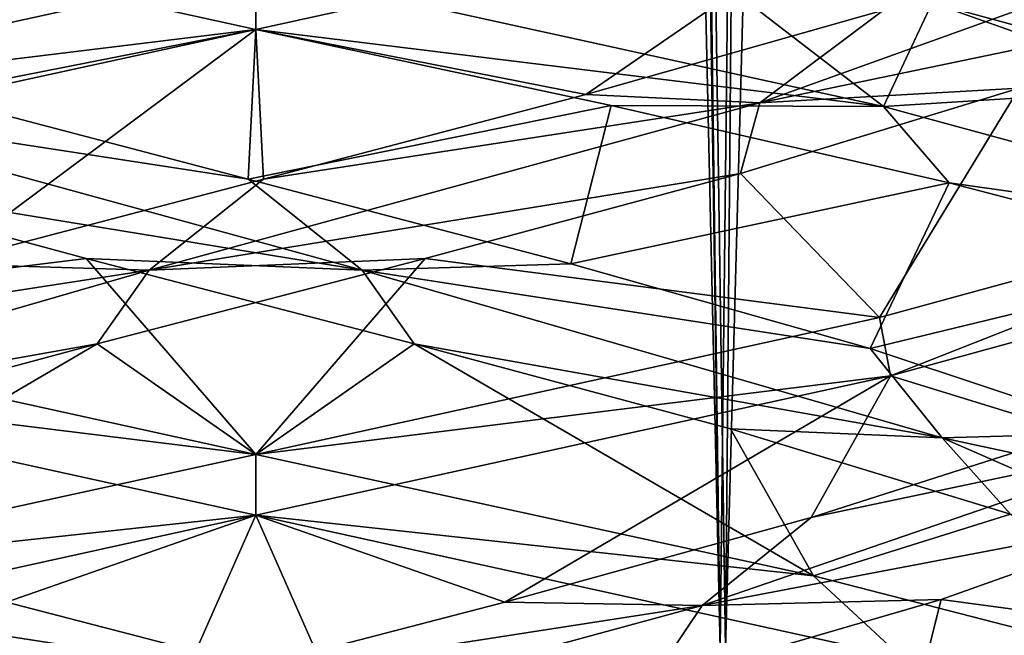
# Model space of a CAD drawing. Header units: millimetres. Extents: x -36.5 to 36.5, y -8.8 to 41.6.
# Tile 53 of 256: x -0.243 to 0.771, y -3.486 to -2.853. Entities that reach past the tile are written whole.
import ezdxf

# ---------------------------------------------------------------- set-up
doc = ezdxf.new("R2010")
doc.units = ezdxf.units.MM
doc.header["$LTSCALE"] = 65.185185
for name, color, linetype in [('11', 7, 'CONTINUOUS'), ('12', 7, 'CONTINUOUS'), ('13', 7, 'CONTINUOUS'), ('160', 7, 'CONTINUOUS'), ('166', 7, 'CONTINUOUS'), ('170', 7, 'CONTINUOUS'), ('172', 7, 'CONTINUOUS'), ('173', 7, 'CONTINUOUS'), ('174', 7, 'CONTINUOUS'), ('184', 7, 'CONTINUOUS'), ('185', 7, 'CONTINUOUS'), ('186', 7, 'CONTINUOUS'), ('196', 7, 'CONTINUOUS'), ('197', 7, 'CONTINUOUS'), ('198', 7, 'CONTINUOUS'), ('217', 7, 'CONTINUOUS'), ('218', 7, 'CONTINUOUS'), ('219', 7, 'CONTINUOUS'), ('23', 7, 'CONTINUOUS'), ('24', 7, 'CONTINUOUS'), ('25', 7, 'CONTINUOUS'), ('321', 7, 'CONTINUOUS'), ('35', 7, 'CONTINUOUS'), ('36', 7, 'CONTINUOUS'), ('37', 7, 'CONTINUOUS'), ('5', 7, 'CONTINUOUS'), ('548', 7, 'CONTINUOUS'), ('553', 7, 'CONTINUOUS'), ('56', 7, 'CONTINUOUS'), ('57', 7, 'CONTINUOUS'), ('58', 7, 'CONTINUOUS'), ('9', 7, 'CONTINUOUS')]:
    doc.layers.add(name, color=color, linetype=linetype)

msp = doc.modelspace()

# ---------------------------------------------------------------- linework, layer by layer
at = {"layer": '11', "color": 7, "linetype": 'Continuous'}
msp.add_3dface([(-0.6457, -2.9417, 12.3539), (0, -2.8, 12.5), (-0.3941, -2.7476, 12.1645), (-0.6457, -2.9417, 12.3539)], dxfattribs=at)
at = {"layer": '12', "color": 7, "linetype": 'Continuous'}
for points in [[(0.0778, -3.5389, 9.7731), (-0.4596, -3.4554, 9.8988), (-0.2564, -3.4519, 9.7977), (0.0778, -3.5389, 9.7731)], [(0.174, -3.6278, 9.8195), (-0.4049, -3.5369, 9.8392), (-0.4596, -3.4554, 9.8988), (0.174, -3.6278, 9.8195)], [(0.174, -3.6278, 9.8195), (-0.4596, -3.4554, 9.8988), (0.0778, -3.5389, 9.7731), (0.174, -3.6278, 9.8195)]]:
    msp.add_3dface(points, dxfattribs=at)
at = {"layer": '13', "color": 7, "linetype": 'Continuous'}
for points in [[(-0.6484, -3.2202, 9.6474), (0, -3.3625, 9.5), (-0.2564, -3.4519, 9.7977), (-0.6484, -3.2202, 9.6474)], [(0, -3.3625, 9.5), (0.0778, -3.5389, 9.7731), (-0.2564, -3.4519, 9.7977), (0, -3.3625, 9.5)], [(0, -3.3625, 9.5), (0.6647, -3.5086, 9.6553), (0.0778, -3.5389, 9.7731), (0, -3.3625, 9.5)]]:
    msp.add_3dface(points, dxfattribs=at)
at = {"layer": '160', "color": 7, "linetype": 'Continuous'}
for points in [[(0, -2.8, 12.5), (0, -2.8625, 12.5), (0.6419, -2.7217, 12.3557), (0, -2.8, 12.5)], [(0, -2.8625, 9.5), (0, -2.8, 9.5), (0.6461, -2.9418, 9.6463), (0, -2.8625, 9.5)], [(0.3657, -2.9409, 9.5453), (0, -2.8625, 9.5), (0.6461, -2.9418, 9.6463), (0.3657, -2.9409, 9.5453)], [(0.7138, -3.0204, 9.6807), (0.3657, -2.9409, 9.5453), (0.6461, -2.9418, 9.6463), (0.7138, -3.0204, 9.6807)], [(0.7138, -3.0204, 9.6807), (0.6461, -2.9418, 9.6463), (1.171, -3.0851, 10.0625), (0.7138, -3.0204, 9.6807)], [(0.6532, -3.2191, 12.3503), (1.1762, -3.0131, 11.9309), (0.6419, -3.1592, 12.3557), (0.6532, -3.2191, 12.3503)], [(0.6532, -3.2191, 12.3503), (1.1778, -3.0751, 11.9289), (1.1762, -3.0131, 11.9309), (0.6532, -3.2191, 12.3503)], [(1.0136, -3.0987, 9.8943), (0.7138, -3.0204, 9.6807), (1.171, -3.0851, 10.0625), (1.0136, -3.0987, 9.8943)], [(0, -3.3, 12.5), (0.6532, -3.2191, 12.3503), (0.6419, -3.1592, 12.3557), (0, -3.3, 12.5)], [(0, -3.3, 12.5), (0, -3.3625, 12.5), (0.6532, -3.2191, 12.3503), (0, -3.3, 12.5)]]:
    msp.add_3dface(points, dxfattribs=at)
at = {"layer": '166', "color": 7, "linetype": 'Continuous'}
for points in [[(0, -2.8625, -12.5), (-0.6509, -2.7196, -12.3514), (0, -2.8, -12.5), (0, -2.8625, -12.5)], [(0, -2.8, -9.5), (-0.6457, -2.9417, -9.6461), (0, -2.8625, -9.5), (0, -2.8, -9.5)], [(0, -2.8625, -9.5), (-0.6457, -2.9417, -9.6461), (-0.604, -2.9944, -9.627), (0, -2.8625, -9.5)], [(0, -3.3, -12.5), (-0.6484, -3.2202, -12.3526), (-0.6509, -3.1571, -12.3514), (0, -3.3, -12.5)], [(0, -3.3625, -12.5), (-0.6484, -3.2202, -12.3526), (0, -3.3, -12.5), (0, -3.3625, -12.5)], [(0, -3.3, -9.5), (-0.5703, -3.4241, -9.6126), (0, -3.3625, -9.5), (0, -3.3, -9.5)], [(0, -3.3625, -9.5), (-0.5703, -3.4241, -9.6126), (-0.6688, -3.5096, -9.6573), (0, -3.3625, -9.5)]]:
    msp.add_3dface(points, dxfattribs=at)
at = {"layer": '170', "color": 7, "linetype": 'Continuous'}
for points in [[(0, -3.3625, -12.5), (0, -3.3, -12.5), (0.5741, -3.425, -12.3858), (0, -3.3625, -12.5)], [(0, -3.3625, -12.5), (0.5741, -3.425, -12.3858), (0.6647, -3.5086, -12.3447), (0, -3.3625, -12.5)], [(0.5741, -3.425, -12.3858), (1.0607, -3.55, -12.0606), (0.6647, -3.5086, -12.3447), (0.5741, -3.425, -12.3858)]]:
    msp.add_3dface(points, dxfattribs=at)
at = {"layer": '172', "color": 7, "linetype": 'Continuous'}
msp.add_3dface([(-0.6457, -2.9417, -9.6461), (0, -2.8, -9.5), (-0.3941, -2.7476, -9.8355), (-0.6457, -2.9417, -9.6461)], dxfattribs=at)
at = {"layer": '173', "color": 7, "linetype": 'Continuous'}
for points in [[(0.0778, -3.5389, -12.2269), (-0.4596, -3.4554, -12.1012), (-0.2564, -3.4519, -12.2023), (0.0778, -3.5389, -12.2269)], [(0.174, -3.6278, -12.1805), (-0.4049, -3.5369, -12.1608), (-0.4596, -3.4554, -12.1012), (0.174, -3.6278, -12.1805)], [(0.174, -3.6278, -12.1805), (-0.4596, -3.4554, -12.1012), (0.0778, -3.5389, -12.2269), (0.174, -3.6278, -12.1805)]]:
    msp.add_3dface(points, dxfattribs=at)
at = {"layer": '174', "color": 7, "linetype": 'Continuous'}
for points in [[(-0.6484, -3.2202, -12.3526), (0, -3.3625, -12.5), (-0.2564, -3.4519, -12.2023), (-0.6484, -3.2202, -12.3526)], [(0, -3.3625, -12.5), (0.0778, -3.5389, -12.2269), (-0.2564, -3.4519, -12.2023), (0, -3.3625, -12.5)], [(0, -3.3625, -12.5), (0.6647, -3.5086, -12.3447), (0.0778, -3.5389, -12.2269), (0, -3.3625, -12.5)]]:
    msp.add_3dface(points, dxfattribs=at)
at = {"layer": '184', "color": 7, "linetype": 'Continuous'}
for points in [[(-0.1745, -3.0984, -12.2169), (-0.6509, -3.1571, -12.3514), (-0.4989, -3.0107, -12.1236), (-0.1745, -3.0984, -12.2169)], [(0, -3.3, -12.5), (-0.6509, -3.1571, -12.3514), (-0.1745, -3.0984, -12.2169), (0, -3.3, -12.5)], [(0.1632, -3.1861, -12.2185), (0, -3.3, -12.5), (-0.1745, -3.0984, -12.2169), (0.1632, -3.1861, -12.2185)], [(0.5741, -3.425, -12.3858), (0, -3.3, -12.5), (0.1632, -3.1861, -12.2185), (0.5741, -3.425, -12.3858)], [(0.4885, -3.2738, -12.1282), (0.5741, -3.425, -12.3858), (0.1632, -3.1861, -12.2185), (0.4885, -3.2738, -12.1282)], [(0.777, -3.3615, -11.9527), (0.5741, -3.425, -12.3858), (0.4885, -3.2738, -12.1282), (0.777, -3.3615, -11.9527)], [(1.0607, -3.55, -12.0606), (0.5741, -3.425, -12.3858), (0.777, -3.3615, -11.9527), (1.0607, -3.55, -12.0606)]]:
    msp.add_3dface(points, dxfattribs=at)
at = {"layer": '185', "color": 7, "linetype": 'Continuous'}
for points in [[(-0.0079, -3.0167, -12.2293), (-0.5187, -2.9381, -12.0747), (-0.3396, -2.9297, -12.1815), (-0.0079, -3.0167, -12.2293)], [(0.1097, -3.1105, -12.1882), (-0.4989, -3.0107, -12.1236), (-0.5187, -2.9381, -12.0747), (0.1097, -3.1105, -12.1882)], [(0.1097, -3.1105, -12.1882), (-0.5187, -2.9381, -12.0747), (-0.0079, -3.0167, -12.2293), (0.1097, -3.1105, -12.1882)], [(-0.1745, -3.0984, -12.2169), (-0.4989, -3.0107, -12.1236), (0.1097, -3.1105, -12.1882), (-0.1745, -3.0984, -12.2169)], [(0.3243, -3.1037, -12.1858), (0.1097, -3.1105, -12.1882), (-0.0079, -3.0167, -12.2293), (0.3243, -3.1037, -12.1858)], [(0.1632, -3.1861, -12.2185), (-0.1745, -3.0984, -12.2169), (0.1097, -3.1105, -12.1882), (0.1632, -3.1861, -12.2185)], [(0.6325, -3.1908, -12.0542), (0.1097, -3.1105, -12.1882), (0.3243, -3.1037, -12.1858), (0.6325, -3.1908, -12.0542)], [(0.7066, -3.283, -11.9616), (0.1632, -3.1861, -12.2185), (0.1097, -3.1105, -12.1882), (0.7066, -3.283, -11.9616)], [(0.7066, -3.283, -11.9616), (0.1097, -3.1105, -12.1882), (0.6325, -3.1908, -12.0542), (0.7066, -3.283, -11.9616)], [(0.4885, -3.2738, -12.1282), (0.1632, -3.1861, -12.2185), (0.7066, -3.283, -11.9616), (0.4885, -3.2738, -12.1282)], [(0.8936, -3.2778, -11.8442), (0.7066, -3.283, -11.9616), (0.6325, -3.1908, -12.0542), (0.8936, -3.2778, -11.8442)], [(0.777, -3.3615, -11.9527), (0.4885, -3.2738, -12.1282), (0.7066, -3.283, -11.9616), (0.777, -3.3615, -11.9527)], [(1.0884, -3.3648, -11.5716), (0.7066, -3.283, -11.9616), (0.8936, -3.2778, -11.8442), (1.0884, -3.3648, -11.5716)], [(1.1012, -3.4554, -11.4596), (0.777, -3.3615, -11.9527), (0.7066, -3.283, -11.9616), (1.1012, -3.4554, -11.4596)], [(1.1012, -3.4554, -11.4596), (0.7066, -3.283, -11.9616), (1.0884, -3.3648, -11.5716), (1.1012, -3.4554, -11.4596)]]:
    msp.add_3dface(points, dxfattribs=at)
at = {"layer": '186', "color": 7, "linetype": 'Continuous'}
for points in [[(-0.6509, -2.7196, -12.3514), (0, -2.8625, -12.5), (-0.3396, -2.9297, -12.1815), (-0.6509, -2.7196, -12.3514)], [(0, -2.8625, -12.5), (-0.0079, -3.0167, -12.2293), (-0.3396, -2.9297, -12.1815), (0, -2.8625, -12.5)], [(-0.0079, -3.0167, -12.2293), (0, -2.8625, -12.5), (0.3657, -2.9409, -12.4547), (-0.0079, -3.0167, -12.2293)], [(0.3243, -3.1037, -12.1858), (-0.0079, -3.0167, -12.2293), (0.3657, -2.9409, -12.4547), (0.3243, -3.1037, -12.1858)], [(0.7138, -3.0204, -12.3193), (0.3243, -3.1037, -12.1858), (0.3657, -2.9409, -12.4547), (0.7138, -3.0204, -12.3193)], [(0.6325, -3.1908, -12.0542), (0.3243, -3.1037, -12.1858), (0.7138, -3.0204, -12.3193), (0.6325, -3.1908, -12.0542)], [(1.0136, -3.0987, -12.1057), (0.6325, -3.1908, -12.0542), (0.7138, -3.0204, -12.3193), (1.0136, -3.0987, -12.1057)], [(0.8936, -3.2778, -11.8442), (0.6325, -3.1908, -12.0542), (1.0136, -3.0987, -12.1057), (0.8936, -3.2778, -11.8442)]]:
    msp.add_3dface(points, dxfattribs=at)
at = {"layer": '196', "color": 7, "linetype": 'Continuous'}
for points in [[(0, -2.8, -12.5), (0.3941, -2.7476, -12.1645), (0.6461, -2.9418, -12.3537), (0, -2.8, -12.5)], [(0.3941, -2.7476, -12.1645), (0.6961, -2.8353, -12.0133), (0.6461, -2.9418, -12.3537), (0.3941, -2.7476, -12.1645)], [(0.6961, -2.8353, -12.0133), (0.9455, -2.923, -11.7858), (0.6461, -2.9418, -12.3537), (0.6961, -2.8353, -12.0133)], [(0.6461, -2.9418, -12.3537), (0.9455, -2.923, -11.7858), (1.171, -3.0851, -11.9375), (0.6461, -2.9418, -12.3537)], [(0.9527, -3.3615, -10.223), (0.7054, -3.4492, -9.9932), (1.1778, -3.5126, -10.0711), (0.9527, -3.3615, -10.223)], [(0.7054, -3.4492, -9.9932), (0.4049, -3.5369, -9.8392), (0.6532, -3.6566, -9.6497), (0.7054, -3.4492, -9.9932)], [(1.1778, -3.5126, -10.0711), (0.7054, -3.4492, -9.9932), (0.6532, -3.6566, -9.6497), (1.1778, -3.5126, -10.0711)]]:
    msp.add_3dface(points, dxfattribs=at)
at = {"layer": '197', "color": 7, "linetype": 'Continuous'}
for points in [[(1.0747, -2.9381, -11.5187), (0.6961, -2.8353, -12.0133), (0.6534, -2.7657, -11.9985), (1.0747, -2.9381, -11.5187)], [(1.0747, -2.9381, -11.5187), (0.6534, -2.7657, -11.9985), (1.0459, -2.8426, -11.646), (1.0747, -2.9381, -11.5187)], [(0.9455, -2.923, -11.7858), (0.6961, -2.8353, -12.0133), (1.0747, -2.9381, -11.5187), (0.9455, -2.923, -11.7858)], [(0.4596, -3.4554, -9.8988), (0.9527, -3.3615, -10.223), (0.9616, -3.283, -10.2934), (0.4596, -3.4554, -9.8988)], [(0.4596, -3.4554, -9.8988), (0.9616, -3.283, -10.2934), (0.5716, -3.3648, -9.9116), (0.4596, -3.4554, -9.8988)], [(0.5716, -3.3648, -9.9116), (0.9616, -3.283, -10.2934), (0.8442, -3.2778, -10.1064), (0.5716, -3.3648, -9.9116)], [(0.7054, -3.4492, -9.9932), (0.9527, -3.3615, -10.223), (0.4596, -3.4554, -9.8988), (0.7054, -3.4492, -9.9932)], [(0.2564, -3.4519, -9.7977), (0.4596, -3.4554, -9.8988), (0.5716, -3.3648, -9.9116), (0.2564, -3.4519, -9.7977)], [(-0.174, -3.6278, -9.8195), (0.4049, -3.5369, -9.8392), (0.4596, -3.4554, -9.8988), (-0.174, -3.6278, -9.8195)], [(-0.174, -3.6278, -9.8195), (0.4596, -3.4554, -9.8988), (-0.0778, -3.5389, -9.7731), (-0.174, -3.6278, -9.8195)], [(-0.0778, -3.5389, -9.7731), (0.4596, -3.4554, -9.8988), (0.2564, -3.4519, -9.7977), (-0.0778, -3.5389, -9.7731)], [(0.4049, -3.5369, -9.8392), (0.7054, -3.4492, -9.9932), (0.4596, -3.4554, -9.8988), (0.4049, -3.5369, -9.8392)]]:
    msp.add_3dface(points, dxfattribs=at)
at = {"layer": '198', "color": 7, "linetype": 'Continuous'}
for points in [[(0.6532, -3.2191, -9.6497), (0.8442, -3.2778, -10.1064), (1.1778, -3.0751, -10.0711), (0.6532, -3.2191, -9.6497)], [(0, -3.3625, -9.5), (0.2564, -3.4519, -9.7977), (0.6532, -3.2191, -9.6497), (0, -3.3625, -9.5)], [(0.2564, -3.4519, -9.7977), (0.5716, -3.3648, -9.9116), (0.6532, -3.2191, -9.6497), (0.2564, -3.4519, -9.7977)], [(0.5716, -3.3648, -9.9116), (0.8442, -3.2778, -10.1064), (0.6532, -3.2191, -9.6497), (0.5716, -3.3648, -9.9116)], [(0, -3.3625, -9.5), (-0.6688, -3.5096, -9.6573), (-0.0778, -3.5389, -9.7731), (0, -3.3625, -9.5)], [(0, -3.3625, -9.5), (-0.0778, -3.5389, -9.7731), (0.2564, -3.4519, -9.7977), (0, -3.3625, -9.5)]]:
    msp.add_3dface(points, dxfattribs=at)
at = {"layer": '217', "color": 7, "linetype": 'Continuous'}
for points in [[(0.7858, -2.923, -10.0545), (0.4989, -3.0107, -9.8764), (0.6419, -3.1592, -9.6443), (0.7858, -2.923, -10.0545)], [(1.1762, -3.0131, -10.0691), (0.7858, -2.923, -10.0545), (0.6419, -3.1592, -9.6443), (1.1762, -3.0131, -10.0691)], [(0.4989, -3.0107, -9.8764), (0.1745, -3.0984, -9.7831), (0.6419, -3.1592, -9.6443), (0.4989, -3.0107, -9.8764)], [(-0.1632, -3.1861, -9.7815), (0, -3.3, -9.5), (0.1745, -3.0984, -9.7831), (-0.1632, -3.1861, -9.7815)], [(0.1745, -3.0984, -9.7831), (0, -3.3, -9.5), (0.6419, -3.1592, -9.6443), (0.1745, -3.0984, -9.7831)], [(-0.5703, -3.4241, -9.6126), (0, -3.3, -9.5), (-0.1632, -3.1861, -9.7815), (-0.5703, -3.4241, -9.6126)], [(-0.4885, -3.2738, -9.8718), (-0.5703, -3.4241, -9.6126), (-0.1632, -3.1861, -9.7815), (-0.4885, -3.2738, -9.8718)]]:
    msp.add_3dface(points, dxfattribs=at)
at = {"layer": '218', "color": 7, "linetype": 'Continuous'}
for points in [[(0.5187, -2.9381, -9.9253), (1.0133, -2.8353, -10.3039), (0.9985, -2.7657, -10.3466), (0.5187, -2.9381, -9.9253)], [(0.5187, -2.9381, -9.9253), (0.9985, -2.7657, -10.3466), (0.646, -2.8426, -9.9541), (0.5187, -2.9381, -9.9253)], [(0.7858, -2.923, -10.0545), (1.0133, -2.8353, -10.3039), (0.5187, -2.9381, -9.9253), (0.7858, -2.923, -10.0545)], [(0.3396, -2.9297, -9.8185), (0.5187, -2.9381, -9.9253), (0.646, -2.8426, -9.9541), (0.3396, -2.9297, -9.8185)], [(0.4989, -3.0107, -9.8764), (0.7858, -2.923, -10.0545), (0.5187, -2.9381, -9.9253), (0.4989, -3.0107, -9.8764)], [(-0.1097, -3.1105, -9.8118), (0.4989, -3.0107, -9.8764), (0.5187, -2.9381, -9.9253), (-0.1097, -3.1105, -9.8118)], [(-0.1097, -3.1105, -9.8118), (0.5187, -2.9381, -9.9253), (0.0079, -3.0167, -9.7707), (-0.1097, -3.1105, -9.8118)], [(0.0079, -3.0167, -9.7707), (0.5187, -2.9381, -9.9253), (0.3396, -2.9297, -9.8185), (0.0079, -3.0167, -9.7707)], [(-0.3243, -3.1037, -9.8142), (-0.1097, -3.1105, -9.8118), (0.0079, -3.0167, -9.7707), (-0.3243, -3.1037, -9.8142)], [(0.1745, -3.0984, -9.7831), (0.4989, -3.0107, -9.8764), (-0.1097, -3.1105, -9.8118), (0.1745, -3.0984, -9.7831)], [(-0.1632, -3.1861, -9.7815), (0.1745, -3.0984, -9.7831), (-0.1097, -3.1105, -9.8118), (-0.1632, -3.1861, -9.7815)], [(-0.7066, -3.283, -10.0384), (-0.1632, -3.1861, -9.7815), (-0.1097, -3.1105, -9.8118), (-0.7066, -3.283, -10.0384)], [(-0.7066, -3.283, -10.0384), (-0.1097, -3.1105, -9.8118), (-0.6325, -3.1908, -9.9458), (-0.7066, -3.283, -10.0384)], [(-0.6325, -3.1908, -9.9458), (-0.1097, -3.1105, -9.8118), (-0.3243, -3.1037, -9.8142), (-0.6325, -3.1908, -9.9458)], [(-0.4885, -3.2738, -9.8718), (-0.1632, -3.1861, -9.7815), (-0.7066, -3.283, -10.0384), (-0.4885, -3.2738, -9.8718)]]:
    msp.add_3dface(points, dxfattribs=at)
at = {"layer": '219', "color": 7, "linetype": 'Continuous'}
for points in [[(0, -2.8625, -9.5), (0.3396, -2.9297, -9.8185), (0.6419, -2.7217, -9.6443), (0, -2.8625, -9.5)], [(0.3396, -2.9297, -9.8185), (0.646, -2.8426, -9.9541), (0.6419, -2.7217, -9.6443), (0.3396, -2.9297, -9.8185)], [(0, -2.8625, -9.5), (-0.604, -2.9944, -9.627), (-0.3243, -3.1037, -9.8142), (0, -2.8625, -9.5)], [(0, -2.8625, -9.5), (-0.3243, -3.1037, -9.8142), (0.0079, -3.0167, -9.7707), (0, -2.8625, -9.5)], [(0, -2.8625, -9.5), (0.0079, -3.0167, -9.7707), (0.3396, -2.9297, -9.8185), (0, -2.8625, -9.5)]]:
    msp.add_3dface(points, dxfattribs=at)
at = {"layer": '23', "color": 7, "linetype": 'Continuous'}
for points in [[(-0.1745, -3.0984, 9.7831), (-0.6509, -3.1571, 9.6486), (-0.4989, -3.0107, 9.8764), (-0.1745, -3.0984, 9.7831)], [(0, -3.3, 9.5), (-0.6509, -3.1571, 9.6486), (-0.1745, -3.0984, 9.7831), (0, -3.3, 9.5)], [(0.1632, -3.1861, 9.7815), (0, -3.3, 9.5), (-0.1745, -3.0984, 9.7831), (0.1632, -3.1861, 9.7815)], [(0.5741, -3.425, 9.6142), (0, -3.3, 9.5), (0.1632, -3.1861, 9.7815), (0.5741, -3.425, 9.6142)], [(0.4885, -3.2738, 9.8718), (0.5741, -3.425, 9.6142), (0.1632, -3.1861, 9.7815), (0.4885, -3.2738, 9.8718)], [(0.777, -3.3615, 10.0473), (0.5741, -3.425, 9.6142), (0.4885, -3.2738, 9.8718), (0.777, -3.3615, 10.0473)], [(1.0607, -3.55, 9.9394), (0.5741, -3.425, 9.6142), (0.777, -3.3615, 10.0473), (1.0607, -3.55, 9.9394)]]:
    msp.add_3dface(points, dxfattribs=at)
at = {"layer": '24', "color": 7, "linetype": 'Continuous'}
for points in [[(-0.0079, -3.0167, 9.7707), (-0.5187, -2.9381, 9.9253), (-0.3396, -2.9297, 9.8185), (-0.0079, -3.0167, 9.7707)], [(0.1097, -3.1105, 9.8118), (-0.4989, -3.0107, 9.8764), (-0.5187, -2.9381, 9.9253), (0.1097, -3.1105, 9.8118)], [(0.1097, -3.1105, 9.8118), (-0.5187, -2.9381, 9.9253), (-0.0079, -3.0167, 9.7707), (0.1097, -3.1105, 9.8118)], [(-0.1745, -3.0984, 9.7831), (-0.4989, -3.0107, 9.8764), (0.1097, -3.1105, 9.8118), (-0.1745, -3.0984, 9.7831)], [(0.3243, -3.1037, 9.8142), (0.1097, -3.1105, 9.8118), (-0.0079, -3.0167, 9.7707), (0.3243, -3.1037, 9.8142)], [(0.1632, -3.1861, 9.7815), (-0.1745, -3.0984, 9.7831), (0.1097, -3.1105, 9.8118), (0.1632, -3.1861, 9.7815)], [(0.6325, -3.1908, 9.9458), (0.1097, -3.1105, 9.8118), (0.3243, -3.1037, 9.8142), (0.6325, -3.1908, 9.9458)], [(0.7066, -3.283, 10.0384), (0.1632, -3.1861, 9.7815), (0.1097, -3.1105, 9.8118), (0.7066, -3.283, 10.0384)], [(0.7066, -3.283, 10.0384), (0.1097, -3.1105, 9.8118), (0.6325, -3.1908, 9.9458), (0.7066, -3.283, 10.0384)], [(0.4885, -3.2738, 9.8718), (0.1632, -3.1861, 9.7815), (0.7066, -3.283, 10.0384), (0.4885, -3.2738, 9.8718)], [(0.8936, -3.2778, 10.1558), (0.7066, -3.283, 10.0384), (0.6325, -3.1908, 9.9458), (0.8936, -3.2778, 10.1558)], [(0.777, -3.3615, 10.0473), (0.4885, -3.2738, 9.8718), (0.7066, -3.283, 10.0384), (0.777, -3.3615, 10.0473)], [(1.0884, -3.3648, 10.4284), (0.7066, -3.283, 10.0384), (0.8936, -3.2778, 10.1558), (1.0884, -3.3648, 10.4284)], [(1.1012, -3.4554, 10.5404), (0.777, -3.3615, 10.0473), (0.7066, -3.283, 10.0384), (1.1012, -3.4554, 10.5404)], [(1.1012, -3.4554, 10.5404), (0.7066, -3.283, 10.0384), (1.0884, -3.3648, 10.4284), (1.1012, -3.4554, 10.5404)]]:
    msp.add_3dface(points, dxfattribs=at)
at = {"layer": '25', "color": 7, "linetype": 'Continuous'}
for points in [[(-0.6509, -2.7196, 9.6486), (0, -2.8625, 9.5), (-0.3396, -2.9297, 9.8185), (-0.6509, -2.7196, 9.6486)], [(0, -2.8625, 9.5), (-0.0079, -3.0167, 9.7707), (-0.3396, -2.9297, 9.8185), (0, -2.8625, 9.5)], [(-0.0079, -3.0167, 9.7707), (0, -2.8625, 9.5), (0.3657, -2.9409, 9.5453), (-0.0079, -3.0167, 9.7707)], [(0.3243, -3.1037, 9.8142), (-0.0079, -3.0167, 9.7707), (0.3657, -2.9409, 9.5453), (0.3243, -3.1037, 9.8142)], [(0.7138, -3.0204, 9.6807), (0.3243, -3.1037, 9.8142), (0.3657, -2.9409, 9.5453), (0.7138, -3.0204, 9.6807)], [(0.6325, -3.1908, 9.9458), (0.3243, -3.1037, 9.8142), (0.7138, -3.0204, 9.6807), (0.6325, -3.1908, 9.9458)], [(1.0136, -3.0987, 9.8943), (0.6325, -3.1908, 9.9458), (0.7138, -3.0204, 9.6807), (1.0136, -3.0987, 9.8943)], [(0.8936, -3.2778, 10.1558), (0.6325, -3.1908, 9.9458), (1.0136, -3.0987, 9.8943), (0.8936, -3.2778, 10.1558)]]:
    msp.add_3dface(points, dxfattribs=at)
at = {"layer": '321', "color": 7, "linetype": 'Continuous'}
for points in [[(0, -2.8, -9.5), (0, -2.8625, -9.5), (0.6419, -2.7217, -9.6443), (0, -2.8, -9.5)], [(0, -2.8625, -12.5), (0, -2.8, -12.5), (0.6461, -2.9418, -12.3537), (0, -2.8625, -12.5)], [(0.3657, -2.9409, -12.4547), (0, -2.8625, -12.5), (0.6461, -2.9418, -12.3537), (0.3657, -2.9409, -12.4547)], [(0.7138, -3.0204, -12.3193), (0.3657, -2.9409, -12.4547), (0.6461, -2.9418, -12.3537), (0.7138, -3.0204, -12.3193)], [(0.7138, -3.0204, -12.3193), (0.6461, -2.9418, -12.3537), (1.171, -3.0851, -11.9375), (0.7138, -3.0204, -12.3193)], [(0.6532, -3.2191, -9.6497), (1.1762, -3.0131, -10.0691), (0.6419, -3.1592, -9.6443), (0.6532, -3.2191, -9.6497)], [(0.6532, -3.2191, -9.6497), (1.1778, -3.0751, -10.0711), (1.1762, -3.0131, -10.0691), (0.6532, -3.2191, -9.6497)], [(1.0136, -3.0987, -12.1057), (0.7138, -3.0204, -12.3193), (1.171, -3.0851, -11.9375), (1.0136, -3.0987, -12.1057)], [(0, -3.3, -9.5), (0.6532, -3.2191, -9.6497), (0.6419, -3.1592, -9.6443), (0, -3.3, -9.5)], [(0, -3.3, -9.5), (0, -3.3625, -9.5), (0.6532, -3.2191, -9.6497), (0, -3.3, -9.5)]]:
    msp.add_3dface(points, dxfattribs=at)
at = {"layer": '35', "color": 7, "linetype": 'Continuous'}
for points in [[(0, -2.8, 9.5), (0.3941, -2.7476, 9.8355), (0.6461, -2.9418, 9.6463), (0, -2.8, 9.5)], [(0.3941, -2.7476, 9.8355), (0.6961, -2.8353, 9.9867), (0.6461, -2.9418, 9.6463), (0.3941, -2.7476, 9.8355)], [(0.6961, -2.8353, 9.9867), (0.9455, -2.923, 10.2142), (0.6461, -2.9418, 9.6463), (0.6961, -2.8353, 9.9867)], [(0.6461, -2.9418, 9.6463), (0.9455, -2.923, 10.2142), (1.171, -3.0851, 10.0625), (0.6461, -2.9418, 9.6463)], [(0.9527, -3.3615, 11.777), (0.7054, -3.4492, 12.0068), (1.1778, -3.5126, 11.9289), (0.9527, -3.3615, 11.777)], [(0.7054, -3.4492, 12.0068), (0.4049, -3.5369, 12.1608), (0.6532, -3.6566, 12.3503), (0.7054, -3.4492, 12.0068)], [(1.1778, -3.5126, 11.9289), (0.7054, -3.4492, 12.0068), (0.6532, -3.6566, 12.3503), (1.1778, -3.5126, 11.9289)]]:
    msp.add_3dface(points, dxfattribs=at)
at = {"layer": '36', "color": 7, "linetype": 'Continuous'}
for points in [[(1.0747, -2.9381, 10.4813), (0.6961, -2.8353, 9.9867), (0.6534, -2.7657, 10.0015), (1.0747, -2.9381, 10.4813)], [(1.0747, -2.9381, 10.4813), (0.6534, -2.7657, 10.0015), (1.0459, -2.8426, 10.354), (1.0747, -2.9381, 10.4813)], [(0.9455, -2.923, 10.2142), (0.6961, -2.8353, 9.9867), (1.0747, -2.9381, 10.4813), (0.9455, -2.923, 10.2142)], [(0.4596, -3.4554, 12.1012), (0.9527, -3.3615, 11.777), (0.9616, -3.283, 11.7066), (0.4596, -3.4554, 12.1012)], [(0.4596, -3.4554, 12.1012), (0.9616, -3.283, 11.7066), (0.5716, -3.3648, 12.0884), (0.4596, -3.4554, 12.1012)], [(0.5716, -3.3648, 12.0884), (0.9616, -3.283, 11.7066), (0.8442, -3.2778, 11.8936), (0.5716, -3.3648, 12.0884)], [(0.7054, -3.4492, 12.0068), (0.9527, -3.3615, 11.777), (0.4596, -3.4554, 12.1012), (0.7054, -3.4492, 12.0068)], [(0.2564, -3.4519, 12.2023), (0.4596, -3.4554, 12.1012), (0.5716, -3.3648, 12.0884), (0.2564, -3.4519, 12.2023)], [(-0.174, -3.6278, 12.1805), (0.4049, -3.5369, 12.1608), (0.4596, -3.4554, 12.1012), (-0.174, -3.6278, 12.1805)], [(-0.174, -3.6278, 12.1805), (0.4596, -3.4554, 12.1012), (-0.0778, -3.5389, 12.2269), (-0.174, -3.6278, 12.1805)], [(-0.0778, -3.5389, 12.2269), (0.4596, -3.4554, 12.1012), (0.2564, -3.4519, 12.2023), (-0.0778, -3.5389, 12.2269)], [(0.4049, -3.5369, 12.1608), (0.7054, -3.4492, 12.0068), (0.4596, -3.4554, 12.1012), (0.4049, -3.5369, 12.1608)]]:
    msp.add_3dface(points, dxfattribs=at)
at = {"layer": '37', "color": 7, "linetype": 'Continuous'}
for points in [[(0.6532, -3.2191, 12.3503), (0.8442, -3.2778, 11.8936), (1.1778, -3.0751, 11.9289), (0.6532, -3.2191, 12.3503)], [(0, -3.3625, 12.5), (0.2564, -3.4519, 12.2023), (0.6532, -3.2191, 12.3503), (0, -3.3625, 12.5)], [(0.2564, -3.4519, 12.2023), (0.5716, -3.3648, 12.0884), (0.6532, -3.2191, 12.3503), (0.2564, -3.4519, 12.2023)], [(0.5716, -3.3648, 12.0884), (0.8442, -3.2778, 11.8936), (0.6532, -3.2191, 12.3503), (0.5716, -3.3648, 12.0884)], [(0, -3.3625, 12.5), (-0.6688, -3.5096, 12.3427), (-0.0778, -3.5389, 12.2269), (0, -3.3625, 12.5)], [(0, -3.3625, 12.5), (-0.0778, -3.5389, 12.2269), (0.2564, -3.4519, 12.2023), (0, -3.3625, 12.5)]]:
    msp.add_3dface(points, dxfattribs=at)
at = {"layer": '5', "color": 7, "linetype": 'Continuous'}
for points in [[(0, -2.8625, 9.5), (-0.6509, -2.7196, 9.6486), (0, -2.8, 9.5), (0, -2.8625, 9.5)], [(0, -2.8, 12.5), (-0.6457, -2.9417, 12.3539), (0, -2.8625, 12.5), (0, -2.8, 12.5)], [(0, -2.8625, 12.5), (-0.6457, -2.9417, 12.3539), (-0.604, -2.9944, 12.373), (0, -2.8625, 12.5)], [(0, -3.3, 9.5), (-0.6484, -3.2202, 9.6474), (-0.6509, -3.1571, 9.6486), (0, -3.3, 9.5)], [(0, -3.3625, 9.5), (-0.6484, -3.2202, 9.6474), (0, -3.3, 9.5), (0, -3.3625, 9.5)], [(0, -3.3, 12.5), (-0.5703, -3.4241, 12.3874), (0, -3.3625, 12.5), (0, -3.3, 12.5)], [(0, -3.3625, 12.5), (-0.5703, -3.4241, 12.3874), (-0.6688, -3.5096, 12.3427), (0, -3.3625, 12.5)]]:
    msp.add_3dface(points, dxfattribs=at)
at = {"layer": '548', "color": 7, "linetype": 'Continuous'}
for points in [[(0, 28.6, 8.15), (0.4782, -3.5, 8.1905), (0, 32.1, 8.15), (0, 28.6, 8.15)], [(0, 32.1, 8.15), (0.4782, -3.5, 8.1905), (0.8612, 32.1, 8.2834), (0, 32.1, 8.15)], [(0.4782, -3.5, 8.1905), (1.3826, -3.5, 8.508), (0.8612, 32.1, 8.2834), (0.4782, -3.5, 8.1905)], [(-0.4782, -3.5, 8.1905), (0.4782, -3.5, 8.1905), (-0.2451, 28.6, 8.1606), (-0.4782, -3.5, 8.1905)], [(-0.2451, 28.6, 8.1606), (0.4782, -3.5, 8.1905), (0, 28.6, 8.15), (-0.2451, 28.6, 8.1606)]]:
    msp.add_3dface(points, dxfattribs=at)
at = {"layer": '553', "color": 7, "linetype": 'Continuous'}
for points in [[(0, 32.1, -8.15), (-0.4834, -3.5, -8.1914), (-0.8612, 32.1, -8.2834), (0, 32.1, -8.15)], [(0, 28.9493, -8.15), (-0.4834, -3.5, -8.1914), (0, 32.1, -8.15), (0, 28.9493, -8.15)], [(0.4834, -3.5, -8.1914), (-0.4834, -3.5, -8.1914), (0, 28.9493, -8.15), (0.4834, -3.5, -8.1914)], [(0.7641, 28.7, -8.2543), (0.4834, -3.5, -8.1914), (0, 28.9493, -8.15), (0.7641, 28.7, -8.2543)], [(1.3655, 28.5993, -8.4984), (0.4834, -3.5, -8.1914), (0.7641, 28.7, -8.2543), (1.3655, 28.5993, -8.4984)], [(1.3965, -3.5, -8.5158), (0.4834, -3.5, -8.1914), (1.3655, 28.5993, -8.4984), (1.3965, -3.5, -8.5158)]]:
    msp.add_3dface(points, dxfattribs=at)
at = {"layer": '56', "color": 7, "linetype": 'Continuous'}
for points in [[(0.7858, -2.923, 11.9455), (0.4989, -3.0107, 12.1236), (0.6419, -3.1592, 12.3557), (0.7858, -2.923, 11.9455)], [(1.1762, -3.0131, 11.9309), (0.7858, -2.923, 11.9455), (0.6419, -3.1592, 12.3557), (1.1762, -3.0131, 11.9309)], [(0.4989, -3.0107, 12.1236), (0.1745, -3.0984, 12.2169), (0.6419, -3.1592, 12.3557), (0.4989, -3.0107, 12.1236)], [(-0.1632, -3.1861, 12.2185), (0, -3.3, 12.5), (0.1745, -3.0984, 12.2169), (-0.1632, -3.1861, 12.2185)], [(0.1745, -3.0984, 12.2169), (0, -3.3, 12.5), (0.6419, -3.1592, 12.3557), (0.1745, -3.0984, 12.2169)], [(-0.5703, -3.4241, 12.3874), (0, -3.3, 12.5), (-0.1632, -3.1861, 12.2185), (-0.5703, -3.4241, 12.3874)], [(-0.4885, -3.2738, 12.1282), (-0.5703, -3.4241, 12.3874), (-0.1632, -3.1861, 12.2185), (-0.4885, -3.2738, 12.1282)]]:
    msp.add_3dface(points, dxfattribs=at)
at = {"layer": '57', "color": 7, "linetype": 'Continuous'}
for points in [[(0.5187, -2.9381, 12.0747), (1.0133, -2.8353, 11.6961), (0.9985, -2.7657, 11.6534), (0.5187, -2.9381, 12.0747)], [(0.5187, -2.9381, 12.0747), (0.9985, -2.7657, 11.6534), (0.646, -2.8426, 12.0459), (0.5187, -2.9381, 12.0747)], [(0.7858, -2.923, 11.9455), (1.0133, -2.8353, 11.6961), (0.5187, -2.9381, 12.0747), (0.7858, -2.923, 11.9455)], [(0.3396, -2.9297, 12.1815), (0.5187, -2.9381, 12.0747), (0.646, -2.8426, 12.0459), (0.3396, -2.9297, 12.1815)], [(0.4989, -3.0107, 12.1236), (0.7858, -2.923, 11.9455), (0.5187, -2.9381, 12.0747), (0.4989, -3.0107, 12.1236)], [(-0.1097, -3.1105, 12.1882), (0.4989, -3.0107, 12.1236), (0.5187, -2.9381, 12.0747), (-0.1097, -3.1105, 12.1882)], [(-0.1097, -3.1105, 12.1882), (0.5187, -2.9381, 12.0747), (0.0079, -3.0167, 12.2293), (-0.1097, -3.1105, 12.1882)], [(0.0079, -3.0167, 12.2293), (0.5187, -2.9381, 12.0747), (0.3396, -2.9297, 12.1815), (0.0079, -3.0167, 12.2293)], [(-0.3243, -3.1037, 12.1858), (-0.1097, -3.1105, 12.1882), (0.0079, -3.0167, 12.2293), (-0.3243, -3.1037, 12.1858)], [(0.1745, -3.0984, 12.2169), (0.4989, -3.0107, 12.1236), (-0.1097, -3.1105, 12.1882), (0.1745, -3.0984, 12.2169)], [(-0.1632, -3.1861, 12.2185), (0.1745, -3.0984, 12.2169), (-0.1097, -3.1105, 12.1882), (-0.1632, -3.1861, 12.2185)], [(-0.7066, -3.283, 11.9616), (-0.1632, -3.1861, 12.2185), (-0.1097, -3.1105, 12.1882), (-0.7066, -3.283, 11.9616)], [(-0.7066, -3.283, 11.9616), (-0.1097, -3.1105, 12.1882), (-0.6325, -3.1908, 12.0542), (-0.7066, -3.283, 11.9616)], [(-0.6325, -3.1908, 12.0542), (-0.1097, -3.1105, 12.1882), (-0.3243, -3.1037, 12.1858), (-0.6325, -3.1908, 12.0542)], [(-0.4885, -3.2738, 12.1282), (-0.1632, -3.1861, 12.2185), (-0.7066, -3.283, 11.9616), (-0.4885, -3.2738, 12.1282)]]:
    msp.add_3dface(points, dxfattribs=at)
at = {"layer": '58', "color": 7, "linetype": 'Continuous'}
for points in [[(0, -2.8625, 12.5), (0.3396, -2.9297, 12.1815), (0.6419, -2.7217, 12.3557), (0, -2.8625, 12.5)], [(0.3396, -2.9297, 12.1815), (0.646, -2.8426, 12.0459), (0.6419, -2.7217, 12.3557), (0.3396, -2.9297, 12.1815)], [(0, -2.8625, 12.5), (-0.604, -2.9944, 12.373), (-0.3243, -3.1037, 12.1858), (0, -2.8625, 12.5)], [(0, -2.8625, 12.5), (-0.3243, -3.1037, 12.1858), (0.0079, -3.0167, 12.2293), (0, -2.8625, 12.5)], [(0, -2.8625, 12.5), (0.0079, -3.0167, 12.2293), (0.3396, -2.9297, 12.1815), (0, -2.8625, 12.5)]]:
    msp.add_3dface(points, dxfattribs=at)
at = {"layer": '9', "color": 7, "linetype": 'Continuous'}
for points in [[(0, -3.3625, 9.5), (0, -3.3, 9.5), (0.5741, -3.425, 9.6142), (0, -3.3625, 9.5)], [(0, -3.3625, 9.5), (0.5741, -3.425, 9.6142), (0.6647, -3.5086, 9.6553), (0, -3.3625, 9.5)], [(0.5741, -3.425, 9.6142), (1.0607, -3.55, 9.9394), (0.6647, -3.5086, 9.6553), (0.5741, -3.425, 9.6142)]]:
    msp.add_3dface(points, dxfattribs=at)

doc.saveas('drawing.dxf')
